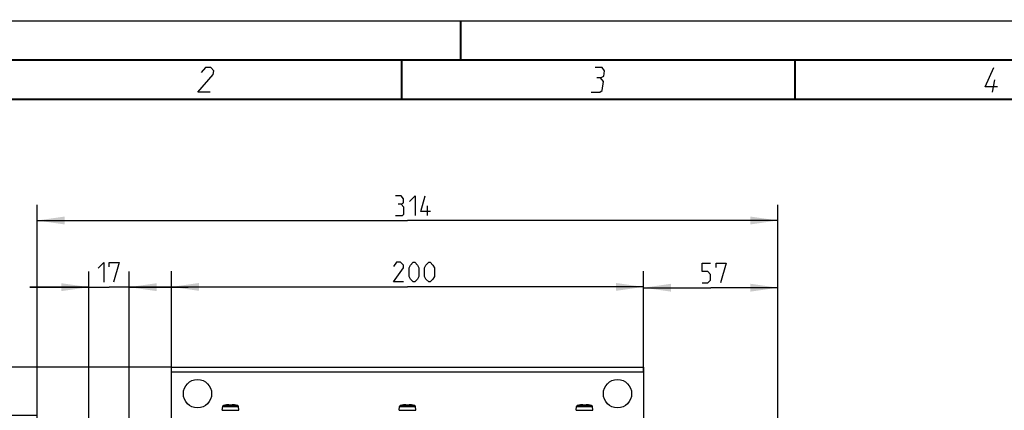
# Model space of a CAD drawing. Extents: x 0 to 420, y 0 to 297.
# Tile 16 of 48: x 69 to 194, y 248 to 297. Entities that reach past the tile are written whole.
import ezdxf

# ---------------------------------------------------------------- set-up
doc = ezdxf.new("R2010")
doc.units = 0
doc.header["$LTSCALE"] = 23.1
doc.layers.get('0').update_dxf_attribs({"linetype": 'CONTINUOUS'})
doc.layers.add('02___PRT_ALL_AXES', color=7, linetype='CONTINUOUS')
doc.layers.add('DIM_PILOTEES', color=7, linetype='CONTINUOUS')
doc.dimstyles.get("Standard").update_dxf_attribs({"dimtxt": 2.5, "dimasz": 2.5, "dimexe": 1.25, "dimexo": 0.625, "dimtad": 1, "dimcen": 2.5, "dimazin": 3, "dimtfac": 1, "dimtmove": 0, "dimatfit": 3})

# ---------------------------------------------------------------- blocks, each defined once
blk = doc.blocks.new('_FILLED')
at = {"color": 0, "linetype": 'BYBLOCK'}
blk.add_solid([(0, 0), (-1, 0.143), (-1, -0.143)], dxfattribs=at)
blk = doc.blocks.new('*D0')
at = {"layer": 'DIM_PILOTEES', "color": 2, "linetype": 'CONTINUOUS'}
for p, q in [((71.14, 246.39), (71.14, 273.62)), ((165.34, 246.39), (165.34, 273.62)), ((71.14, 271.62), (118.24, 271.62)), ((165.34, 271.62), (118.24, 271.62))]:
    blk.add_line(p, q, dxfattribs=at)
at = {"layer": 'DIM_PILOTEES', "color": 2, "linetype": 'CONTINUOUS', "xscale": 3.5, "yscale": 3.5, "zscale": 3.5, "rotation": 180}
blk.add_blockref('_FILLED', (71.14, 271.62), dxfattribs=at)
at = {"layer": 'DIM_PILOTEES', "color": 2, "linetype": 'CONTINUOUS', "xscale": 3.5, "yscale": 3.5, "zscale": 3.5}
blk.add_blockref('_FILLED', (165.34, 271.62), dxfattribs=at)
blk = doc.blocks.new('*D1')
at = {"layer": 'DIM_PILOTEES', "color": 2, "linetype": 'CONTINUOUS'}
for p, q in [((59.55, 252.99), (59.55, 268.61)), ((59.55, 268.61), (59.55, 249.92)), ((88.24, 252.99), (57.55, 252.99)), ((59.55, 239.34), (59.55, 249.92)), ((71.14, 246.84), (57.55, 246.84)), ((59.55, 246.84), (59.55, 239.34))]:
    blk.add_line(p, q, dxfattribs=at)
at = {"layer": 'DIM_PILOTEES', "color": 2, "linetype": 'CONTINUOUS', "xscale": 3.5, "yscale": 3.5, "zscale": 3.5}
for p, rotation in [((59.55, 252.99), 270), ((59.55, 246.84), 90)]:
    blk.add_blockref('_FILLED', p, dxfattribs=dict(at, rotation=rotation))
blk = doc.blocks.new('*D2')
at = {"layer": 'DIM_PILOTEES', "color": 2, "linetype": 'CONTINUOUS'}
for p, q in [((88.24, 252.39), (88.24, 265.18)), ((148.24, 252.39), (148.24, 265.18)), ((88.24, 263.18), (118.24, 263.18)), ((148.24, 263.18), (118.24, 263.18))]:
    blk.add_line(p, q, dxfattribs=at)
at = {"layer": 'DIM_PILOTEES', "color": 2, "linetype": 'CONTINUOUS', "xscale": 3.5, "yscale": 3.5, "zscale": 3.5, "rotation": 180}
blk.add_blockref('_FILLED', (88.24, 263.18), dxfattribs=at)
at = {"layer": 'DIM_PILOTEES', "color": 2, "linetype": 'CONTINUOUS', "xscale": 3.5, "yscale": 3.5, "zscale": 3.5}
blk.add_blockref('_FILLED', (148.24, 263.18), dxfattribs=at)
blk = doc.blocks.new('*D3')
at = {"layer": 'DIM_PILOTEES', "color": 2, "linetype": 'CONTINUOUS'}
for p, q in [((148.24, 252.39), (148.24, 265.08)), ((165.34, 246.39), (165.34, 265.08)), ((148.24, 263.08), (156.79, 263.08)), ((165.34, 263.08), (156.79, 263.08))]:
    blk.add_line(p, q, dxfattribs=at)
at = {"layer": 'DIM_PILOTEES', "color": 2, "linetype": 'CONTINUOUS', "xscale": 3.5, "yscale": 3.5, "zscale": 3.5, "rotation": 180}
blk.add_blockref('_FILLED', (148.24, 263.08), dxfattribs=at)
at = {"layer": 'DIM_PILOTEES', "color": 2, "linetype": 'CONTINUOUS', "xscale": 3.5, "yscale": 3.5, "zscale": 3.5}
blk.add_blockref('_FILLED', (165.34, 263.08), dxfattribs=at)
blk = doc.blocks.new('*D7')
at = {"layer": 'DIM_PILOTEES', "color": 2, "linetype": 'CONTINUOUS'}
for p, q in [((77.74, 240.54), (77.74, 265.15)), ((82.84, 240.54), (82.84, 265.15)), ((77.74, 263.15), (70.24, 263.15)), ((70.24, 263.15), (80.29, 263.15)), ((90.34, 263.15), (80.29, 263.15)), ((82.84, 263.15), (90.34, 263.15))]:
    blk.add_line(p, q, dxfattribs=at)
at = {"layer": 'DIM_PILOTEES', "color": 2, "linetype": 'CONTINUOUS', "xscale": 3.5, "yscale": 3.5, "zscale": 3.5}
blk.add_blockref('_FILLED', (77.74, 263.15), dxfattribs=at)
at = {"layer": 'DIM_PILOTEES', "color": 2, "linetype": 'CONTINUOUS', "xscale": 3.5, "yscale": 3.5, "zscale": 3.5, "rotation": 180}
blk.add_blockref('_FILLED', (82.84, 263.15), dxfattribs=at)

msp = doc.modelspace()

# ---------------------------------------------------------------- linework, layer by layer
at = {"color": 7, "linetype": 'CONTINUOUS'}
for p, q in [((0, 297), (420, 297)), ((25, 287), (410, 287)), ((88.242, 246.242), (88.242, 252.992)), ((88.242, 252.992), (148.242, 252.992)), ((148.242, 252.992), (148.242, 246.242)), ((88.242, 252.392), (148.242, 252.392)), ((94.698, 247.508), (94.741, 247.999)), ((94.741, 247.999), (96.743, 247.999)), ((94.83, 248.105), (96.654, 248.105)), ((95.008, 248.145), (95.008, 248.147)), ((95.022, 248.146), (95.015, 248.145)), ((95.015, 248.145), (95.015, 248.145)), ((95.023, 248.146), (95.022, 248.146)), ((95.025, 248.147), (95.03, 248.148)), ((95.029, 248.147), (95.036, 248.149)), ((95.033, 248.148), (95.042, 248.15)), ((95.037, 248.149), (95.047, 248.15)), ((95.053, 248.152), (95.046, 248.15)), ((95.051, 248.151), (95.061, 248.153)), ((95.072, 248.155), (95.072, 248.155)), ((95.618, 248.145), (95.627, 248.145)), ((95.627, 248.145), (95.627, 248.146)), ((95.858, 248.145), (95.858, 248.146)), ((95.862, 248.145), (95.867, 248.145)), ((95.895, 248.156), (95.89, 248.147)), ((96.103, 248.194), (96.09, 248.195)), ((96.344, 248.167), (96.329, 248.17)), ((96.377, 248.162), (96.36, 248.165)), ((96.412, 248.155), (96.376, 248.162)), ((96.42, 248.154), (96.412, 248.155)), ((96.412, 248.155), (96.416, 248.154)), ((96.412, 248.155), (96.412, 248.155)), ((96.43, 248.152), (96.419, 248.154)), ((96.438, 248.15), (96.429, 248.152)), ((96.444, 248.149), (96.435, 248.151)), ((96.449, 248.148), (96.442, 248.15)), ((96.447, 248.149), (96.456, 248.147)), ((96.46, 248.147), (96.452, 248.148)), ((96.463, 248.146), (96.457, 248.147)), ((96.466, 248.146), (96.462, 248.146)), ((96.47, 248.145), (96.47, 248.145)), ((96.476, 248.147), (96.476, 248.145)), ((96.786, 247.508), (96.743, 247.999)), ((117.198, 247.508), (117.241, 247.999)), ((117.241, 247.999), (119.243, 247.999)), ((117.33, 248.105), (119.154, 248.105)), ((117.508, 248.145), (117.508, 248.147)), ((117.522, 248.146), (117.515, 248.145)), ((117.515, 248.145), (117.515, 248.145)), ((117.523, 248.146), (117.522, 248.146)), ((117.525, 248.147), (117.53, 248.148)), ((117.529, 248.147), (117.536, 248.149)), ((117.533, 248.148), (117.542, 248.15)), ((117.542, 248.15), (117.551, 248.151)), ((117.56, 248.153), (117.55, 248.151)), ((117.572, 248.155), (117.572, 248.155)), ((117.894, 248.194), (117.881, 248.194)), ((118.118, 248.145), (118.127, 248.145)), ((118.127, 248.145), (118.127, 248.146)), ((118.358, 248.145), (118.358, 248.146)), ((118.362, 248.145), (118.367, 248.145)), ((118.395, 248.156), (118.39, 248.147)), ((118.603, 248.194), (118.59, 248.195)), ((118.844, 248.167), (118.829, 248.17)), ((118.877, 248.162), (118.86, 248.165)), ((118.912, 248.155), (118.876, 248.162)), ((118.912, 248.155), (118.912, 248.155)), ((118.92, 248.154), (118.912, 248.155)), ((118.93, 248.152), (118.919, 248.154)), ((118.938, 248.15), (118.929, 248.152)), ((118.944, 248.149), (118.935, 248.151)), ((118.949, 248.148), (118.942, 248.15)), ((118.947, 248.149), (118.956, 248.147)), ((118.96, 248.147), (118.952, 248.148)), ((118.963, 248.146), (118.957, 248.147)), ((118.966, 248.146), (118.962, 248.146)), ((118.97, 248.145), (118.97, 248.145)), ((118.976, 248.147), (118.976, 248.145)), ((119.286, 247.508), (119.243, 247.999)), ((139.698, 247.508), (139.741, 247.999)), ((139.741, 247.999), (141.743, 247.999)), ((139.83, 248.105), (141.654, 248.105)), ((140.008, 248.145), (140.008, 248.147)), ((140.022, 248.146), (140.015, 248.145)), ((140.015, 248.145), (140.015, 248.145)), ((140.023, 248.146), (140.022, 248.146)), ((140.025, 248.147), (140.03, 248.148)), ((140.029, 248.147), (140.036, 248.149)), ((140.033, 248.148), (140.042, 248.15)), ((140.047, 248.15), (140.039, 248.149)), ((140.053, 248.152), (140.046, 248.15)), ((140.051, 248.151), (140.108, 248.162)), ((140.072, 248.155), (140.072, 248.155)), ((140.124, 248.165), (140.108, 248.162)), ((140.618, 248.145), (140.627, 248.145)), ((140.627, 248.145), (140.627, 248.146)), ((140.858, 248.145), (140.858, 248.146)), ((140.862, 248.145), (140.867, 248.145)), ((140.895, 248.156), (140.89, 248.147)), ((141.103, 248.194), (141.09, 248.195)), ((141.344, 248.167), (141.329, 248.17)), ((141.377, 248.162), (141.36, 248.165)), ((141.412, 248.155), (141.376, 248.162)), ((141.412, 248.155), (141.412, 248.155)), ((141.412, 248.155), (141.42, 248.154)), ((141.415, 248.155), (141.412, 248.155)), ((141.43, 248.152), (141.419, 248.154)), ((141.438, 248.15), (141.429, 248.152)), ((141.444, 248.149), (141.435, 248.151)), ((141.449, 248.148), (141.442, 248.15)), ((141.447, 248.149), (141.456, 248.147)), ((141.46, 248.147), (141.452, 248.148)), ((141.463, 248.146), (141.457, 248.147)), ((141.466, 248.146), (141.461, 248.147)), ((141.47, 248.145), (141.47, 248.145)), ((141.476, 248.147), (141.476, 248.145)), ((141.786, 247.508), (141.743, 247.999)), ((94.698, 247.508), (96.786, 247.508)), ((117.198, 247.508), (119.286, 247.508)), ((139.698, 247.508), (141.786, 247.508))]:
    msp.add_line(p, q, dxfattribs=at)
at = {"color": 2, "linetype": 'CONTINUOUS'}
msp.add_line((192.64, 287.925), (192.897, 289.5), dxfattribs=at)
at = {"color": 7, "linetype": 'CONTINUOUS', "const_width": 0.25}
for points in [[(125, 297), (125, 292)], [(415, 292), (20, 292)], [(117.5, 292), (117.5, 287)], [(167.5, 292), (167.5, 287)], [(25, 287), (410, 287)]]:
    msp.add_lwpolyline(points, dxfattribs=at)
at = {"color": 2, "linetype": 'CONTINUOUS'}
for points in [[(93.165, 287.925), (91.59, 287.925), (93.532, 290.175), (93.605, 290.625), (93.229, 291.075), (92.554, 291.075), (91.994, 290.4)], [(142.783, 289.725), (143.195, 289.95), (143.305, 290.625), (143.004, 291.075), (142.104, 291.075)], [(193.275, 288.6), (191.7, 288.6), (192.779, 291.075)], [(141.59, 287.925), (142.715, 287.925), (142.976, 288.15), (143.16, 289.275), (142.783, 289.725), (142.333, 289.725)]]:
    msp.add_lwpolyline(points, dxfattribs=at)
at = {"color": 7, "linetype": 'CONTINUOUS'}
for points in [[(95.008, 248.145), (95.008, 248.145), (95.009, 248.145), (95.01, 248.145), (95.011, 248.145), (95.013, 248.145), (95.015, 248.145), (95.018, 248.146), (95.021, 248.146), (95.025, 248.147)], [(95.008, 248.145), (95.013, 248.146), (95.015, 248.145)], [(95.595, 248.147), (95.59, 248.156), (95.581, 248.166), (95.571, 248.173), (95.56, 248.179), (95.546, 248.184), (95.532, 248.187), (95.514, 248.19), (95.495, 248.193), (95.472, 248.194), (95.447, 248.195), (95.419, 248.195), (95.388, 248.194), (95.354, 248.193), (95.317, 248.19), (95.278, 248.186), (95.237, 248.181), (95.195, 248.176), (95.152, 248.169), (95.108, 248.162), (95.06, 248.153)], [(95.124, 248.165), (95.108, 248.162), (95.09, 248.159)], [(95.169, 248.172), (95.155, 248.17), (95.14, 248.167)], [(95.207, 248.177), (95.195, 248.176), (95.182, 248.174)], [(95.249, 248.183), (95.239, 248.182), (95.229, 248.18)], [(95.289, 248.187), (95.279, 248.186), (95.269, 248.185)], [(95.331, 248.191), (95.32, 248.19), (95.309, 248.189)], [(95.368, 248.193), (95.355, 248.193), (95.343, 248.192)], [(95.566, 248.155), (95.566, 248.161), (95.565, 248.167), (95.562, 248.171), (95.557, 248.175), (95.551, 248.179), (95.543, 248.182), (95.535, 248.185), (95.526, 248.187), (95.516, 248.189), (95.505, 248.191), (95.492, 248.192), (95.48, 248.193), (95.466, 248.194), (95.452, 248.195), (95.437, 248.195), (95.423, 248.195), (95.408, 248.195), (95.394, 248.194), (95.381, 248.194)], [(95.566, 248.155), (95.565, 248.154), (95.566, 248.154), (95.566, 248.153), (95.567, 248.152), (95.568, 248.151), (95.57, 248.15), (95.572, 248.15), (95.575, 248.149), (95.578, 248.148), (95.581, 248.147), (95.585, 248.147), (95.589, 248.146), (95.594, 248.146)], [(95.566, 248.155), (95.571, 248.155), (95.577, 248.153), (95.582, 248.151), (95.586, 248.148), (95.587, 248.148)], [(95.596, 248.146), (95.593, 248.147), (95.59, 248.147), (95.587, 248.148), (95.585, 248.148), (95.584, 248.148)], [(95.594, 248.146), (95.598, 248.145), (95.603, 248.145), (95.608, 248.145), (95.613, 248.145), (95.618, 248.145)], [(95.625, 248.146), (95.62, 248.145), (95.614, 248.145), (95.609, 248.146), (95.605, 248.146), (95.6, 248.146), (95.596, 248.146)], [(95.858, 248.146), (95.825, 248.146), (95.784, 248.147), (95.743, 248.147), (95.701, 248.147), (95.66, 248.146), (95.625, 248.146)], [(95.862, 248.145), (95.834, 248.146), (95.81, 248.146), (95.787, 248.146), (95.764, 248.147), (95.742, 248.147), (95.72, 248.147), (95.697, 248.146), (95.674, 248.146), (95.651, 248.146), (95.627, 248.145)], [(95.891, 248.147), (95.887, 248.146), (95.883, 248.146), (95.879, 248.146), (95.874, 248.145), (95.869, 248.145), (95.864, 248.145), (95.858, 248.146)], [(95.867, 248.145), (95.872, 248.145), (95.876, 248.145), (95.881, 248.145), (95.886, 248.145), (95.891, 248.146)], [(95.891, 248.146), (95.896, 248.146), (95.9, 248.147), (95.904, 248.147), (95.907, 248.148), (95.91, 248.149), (95.912, 248.15), (95.915, 248.15), (95.916, 248.151), (95.917, 248.152), (95.918, 248.153), (95.919, 248.154), (95.919, 248.154), (95.919, 248.155)], [(95.901, 248.149), (95.901, 248.148), (95.9, 248.148), (95.899, 248.148), (95.896, 248.147), (95.894, 248.147), (95.891, 248.147)], [(96.376, 248.162), (96.333, 248.169), (96.29, 248.176), (96.248, 248.181), (96.207, 248.186), (96.168, 248.19), (96.131, 248.193), (96.097, 248.194), (96.066, 248.195), (96.038, 248.195), (96.012, 248.194), (95.99, 248.193), (95.97, 248.19), (95.953, 248.187), (95.938, 248.184), (95.925, 248.179), (95.913, 248.173), (95.903, 248.166), (95.895, 248.156)], [(95.919, 248.155), (95.913, 248.155), (95.908, 248.153), (95.903, 248.151), (95.898, 248.148), (95.898, 248.148)], [(96.076, 248.195), (96.062, 248.195), (96.048, 248.195), (96.035, 248.195), (96.021, 248.194), (96.007, 248.194), (95.994, 248.193), (95.982, 248.191), (95.971, 248.19), (95.96, 248.187), (95.95, 248.185), (95.942, 248.182), (95.934, 248.179), (95.928, 248.176), (95.923, 248.172), (95.92, 248.167), (95.918, 248.161), (95.919, 248.155)], [(96.141, 248.192), (96.129, 248.193), (96.116, 248.193)], [(96.175, 248.189), (96.164, 248.19), (96.153, 248.191)], [(96.215, 248.185), (96.206, 248.186), (96.196, 248.187)], [(96.256, 248.18), (96.245, 248.182), (96.235, 248.183)], [(96.302, 248.174), (96.289, 248.176), (96.277, 248.177)], [(96.47, 248.145), (96.47, 248.145), (96.47, 248.145), (96.469, 248.145), (96.468, 248.146), (96.468, 248.146), (96.466, 248.146), (96.465, 248.146), (96.464, 248.146)], [(96.466, 248.146), (96.469, 248.145), (96.471, 248.145), (96.473, 248.145), (96.474, 248.145), (96.475, 248.145), (96.476, 248.145), (96.476, 248.145)], [(96.476, 248.145), (96.471, 248.146), (96.469, 248.145)], [(117.508, 248.145), (117.508, 248.145), (117.509, 248.145), (117.51, 248.145), (117.511, 248.145), (117.513, 248.145), (117.515, 248.145), (117.518, 248.146), (117.521, 248.146), (117.525, 248.147)], [(117.508, 248.145), (117.513, 248.146), (117.515, 248.145)], [(118.095, 248.147), (118.09, 248.156), (118.081, 248.166), (118.071, 248.173), (118.06, 248.179), (118.046, 248.184), (118.032, 248.187), (118.014, 248.19), (117.995, 248.193), (117.972, 248.194), (117.947, 248.195), (117.919, 248.195), (117.888, 248.194), (117.854, 248.193), (117.817, 248.19), (117.778, 248.186), (117.737, 248.181), (117.695, 248.176), (117.652, 248.169), (117.608, 248.162), (117.557, 248.152)], [(117.624, 248.165), (117.608, 248.162), (117.59, 248.159)], [(117.669, 248.172), (117.655, 248.17), (117.64, 248.167)], [(117.707, 248.177), (117.695, 248.176), (117.682, 248.174)], [(117.749, 248.183), (117.739, 248.182), (117.729, 248.18)], [(117.789, 248.187), (117.779, 248.186), (117.769, 248.185)], [(117.831, 248.191), (117.82, 248.19), (117.809, 248.189)], [(117.868, 248.193), (117.855, 248.193), (117.843, 248.192)], [(118.066, 248.155), (118.066, 248.161), (118.065, 248.167), (118.062, 248.171), (118.057, 248.175), (118.051, 248.179), (118.043, 248.182), (118.035, 248.185), (118.026, 248.187), (118.016, 248.189), (118.005, 248.191), (117.992, 248.192), (117.98, 248.193), (117.966, 248.194), (117.952, 248.195), (117.937, 248.195), (117.923, 248.195), (117.908, 248.195)], [(118.066, 248.155), (118.065, 248.154), (118.066, 248.154), (118.066, 248.153), (118.067, 248.152), (118.068, 248.151), (118.07, 248.15), (118.072, 248.15), (118.075, 248.149), (118.078, 248.148), (118.081, 248.147), (118.085, 248.147), (118.089, 248.146), (118.094, 248.146)], [(118.066, 248.155), (118.071, 248.155), (118.077, 248.153), (118.082, 248.151), (118.086, 248.148), (118.087, 248.148)], [(118.096, 248.146), (118.093, 248.147), (118.09, 248.147), (118.087, 248.148), (118.085, 248.148), (118.084, 248.148)], [(118.094, 248.146), (118.098, 248.145), (118.103, 248.145), (118.108, 248.145), (118.113, 248.145), (118.118, 248.145)], [(118.125, 248.146), (118.12, 248.145), (118.114, 248.145), (118.109, 248.146), (118.105, 248.146), (118.1, 248.146), (118.096, 248.146)], [(118.358, 248.146), (118.325, 248.146), (118.284, 248.147), (118.243, 248.147), (118.201, 248.147), (118.16, 248.146), (118.125, 248.146)], [(118.362, 248.145), (118.334, 248.146), (118.31, 248.146), (118.287, 248.146), (118.264, 248.147), (118.242, 248.147), (118.22, 248.147), (118.197, 248.146), (118.174, 248.146), (118.151, 248.146), (118.127, 248.145)], [(118.391, 248.147), (118.387, 248.146), (118.383, 248.146), (118.379, 248.146), (118.374, 248.145), (118.369, 248.145), (118.364, 248.145), (118.358, 248.146)], [(118.367, 248.145), (118.372, 248.145), (118.376, 248.145), (118.381, 248.145), (118.386, 248.145), (118.391, 248.146)], [(118.391, 248.146), (118.396, 248.146), (118.4, 248.147), (118.404, 248.147), (118.407, 248.148), (118.41, 248.149), (118.412, 248.15), (118.415, 248.15), (118.416, 248.151), (118.417, 248.152), (118.418, 248.153), (118.419, 248.154), (118.419, 248.154), (118.419, 248.155)], [(118.401, 248.149), (118.401, 248.148), (118.4, 248.148), (118.399, 248.148), (118.396, 248.147), (118.394, 248.147), (118.391, 248.147)], [(118.876, 248.162), (118.833, 248.169), (118.79, 248.176), (118.748, 248.181), (118.707, 248.186), (118.668, 248.19), (118.631, 248.193), (118.597, 248.194), (118.566, 248.195), (118.538, 248.195), (118.512, 248.194), (118.49, 248.193), (118.47, 248.19), (118.453, 248.187), (118.438, 248.184), (118.425, 248.179), (118.413, 248.173), (118.403, 248.166), (118.395, 248.156)], [(118.419, 248.155), (118.413, 248.155), (118.408, 248.153), (118.403, 248.151), (118.398, 248.148), (118.398, 248.148)], [(118.576, 248.195), (118.562, 248.195), (118.548, 248.195), (118.535, 248.195), (118.521, 248.194), (118.507, 248.194), (118.494, 248.193), (118.482, 248.191), (118.471, 248.19), (118.46, 248.187), (118.45, 248.185), (118.442, 248.182), (118.434, 248.179), (118.428, 248.176), (118.423, 248.172), (118.42, 248.167), (118.418, 248.161), (118.419, 248.155)], [(118.641, 248.192), (118.629, 248.193), (118.616, 248.193)], [(118.675, 248.189), (118.664, 248.19), (118.653, 248.191)], [(118.715, 248.185), (118.706, 248.186), (118.696, 248.187)], [(118.756, 248.18), (118.745, 248.182), (118.735, 248.183)], [(118.802, 248.174), (118.789, 248.176), (118.777, 248.177)], [(118.97, 248.145), (118.97, 248.145), (118.97, 248.145), (118.969, 248.145), (118.968, 248.146), (118.968, 248.146), (118.966, 248.146), (118.965, 248.146), (118.964, 248.146)], [(118.966, 248.146), (118.969, 248.145), (118.971, 248.145), (118.973, 248.145), (118.974, 248.145), (118.975, 248.145), (118.976, 248.145), (118.976, 248.145)], [(118.976, 248.145), (118.971, 248.146), (118.969, 248.145)], [(140.008, 248.145), (140.008, 248.145), (140.009, 248.145), (140.01, 248.145), (140.011, 248.145), (140.013, 248.145), (140.015, 248.145), (140.018, 248.146), (140.021, 248.146), (140.025, 248.147)], [(140.008, 248.145), (140.013, 248.146), (140.015, 248.145)], [(140.595, 248.147), (140.59, 248.156), (140.581, 248.166), (140.571, 248.173), (140.56, 248.179), (140.546, 248.184), (140.532, 248.187), (140.514, 248.19), (140.495, 248.193), (140.472, 248.194), (140.447, 248.195), (140.419, 248.195), (140.388, 248.194), (140.354, 248.193), (140.317, 248.19), (140.278, 248.186), (140.237, 248.181), (140.195, 248.176), (140.152, 248.169), (140.108, 248.162)], [(140.169, 248.172), (140.155, 248.17), (140.14, 248.167)], [(140.207, 248.177), (140.195, 248.176), (140.182, 248.174)], [(140.249, 248.183), (140.239, 248.182), (140.229, 248.18)], [(140.289, 248.187), (140.279, 248.186), (140.269, 248.185)], [(140.331, 248.191), (140.32, 248.19), (140.309, 248.189)], [(140.368, 248.193), (140.355, 248.193), (140.343, 248.192)], [(140.566, 248.155), (140.566, 248.161), (140.565, 248.167), (140.562, 248.171), (140.557, 248.175), (140.551, 248.179), (140.543, 248.182), (140.535, 248.185), (140.526, 248.187), (140.516, 248.189), (140.505, 248.191), (140.492, 248.192), (140.48, 248.193), (140.466, 248.194), (140.452, 248.195), (140.437, 248.195), (140.423, 248.195), (140.408, 248.195), (140.394, 248.194), (140.381, 248.194)], [(140.566, 248.155), (140.565, 248.154), (140.566, 248.154), (140.566, 248.153), (140.567, 248.152), (140.568, 248.151), (140.57, 248.15), (140.572, 248.15), (140.575, 248.149), (140.578, 248.148), (140.581, 248.147), (140.585, 248.147), (140.589, 248.146), (140.594, 248.146)], [(140.566, 248.155), (140.571, 248.155), (140.577, 248.153), (140.582, 248.151), (140.586, 248.148), (140.587, 248.148)], [(140.596, 248.146), (140.593, 248.147), (140.59, 248.147), (140.587, 248.148), (140.585, 248.148), (140.584, 248.148)], [(140.594, 248.146), (140.598, 248.145), (140.603, 248.145), (140.608, 248.145), (140.613, 248.145), (140.618, 248.145)], [(140.625, 248.146), (140.62, 248.145), (140.614, 248.145), (140.609, 248.146), (140.605, 248.146), (140.6, 248.146), (140.596, 248.146)], [(140.858, 248.146), (140.825, 248.146), (140.784, 248.147), (140.743, 248.147), (140.701, 248.147), (140.66, 248.146), (140.625, 248.146)], [(140.862, 248.145), (140.834, 248.146), (140.81, 248.146), (140.787, 248.146), (140.764, 248.147), (140.742, 248.147), (140.72, 248.147), (140.697, 248.146), (140.674, 248.146), (140.651, 248.146), (140.627, 248.145)], [(140.891, 248.147), (140.887, 248.146), (140.883, 248.146), (140.879, 248.146), (140.874, 248.145), (140.869, 248.145), (140.864, 248.145), (140.858, 248.146)], [(140.867, 248.145), (140.872, 248.145), (140.876, 248.145), (140.881, 248.145), (140.886, 248.145), (140.891, 248.146)], [(140.891, 248.146), (140.896, 248.146), (140.9, 248.147), (140.904, 248.147), (140.907, 248.148), (140.91, 248.149), (140.912, 248.15), (140.915, 248.15), (140.916, 248.151), (140.917, 248.152), (140.918, 248.153), (140.919, 248.154), (140.919, 248.154), (140.919, 248.155)], [(140.901, 248.149), (140.901, 248.148), (140.9, 248.148), (140.899, 248.148), (140.896, 248.147), (140.894, 248.147), (140.891, 248.147)], [(141.376, 248.162), (141.333, 248.169), (141.29, 248.176), (141.248, 248.181), (141.207, 248.186), (141.168, 248.19), (141.131, 248.193), (141.097, 248.194), (141.066, 248.195), (141.038, 248.195), (141.012, 248.194), (140.99, 248.193), (140.97, 248.19), (140.953, 248.187), (140.938, 248.184), (140.925, 248.179), (140.913, 248.173), (140.903, 248.166), (140.895, 248.156)], [(140.919, 248.155), (140.913, 248.155), (140.908, 248.153), (140.903, 248.151), (140.898, 248.148), (140.898, 248.148)], [(141.076, 248.195), (141.062, 248.195), (141.048, 248.195), (141.035, 248.195), (141.021, 248.194), (141.007, 248.194), (140.994, 248.193), (140.982, 248.191), (140.971, 248.19), (140.96, 248.187), (140.95, 248.185), (140.942, 248.182), (140.934, 248.179), (140.928, 248.176), (140.923, 248.172), (140.92, 248.167), (140.918, 248.161), (140.919, 248.155)], [(141.141, 248.192), (141.129, 248.193), (141.116, 248.193)], [(141.175, 248.189), (141.164, 248.19), (141.153, 248.191)], [(141.215, 248.185), (141.206, 248.186), (141.196, 248.187)], [(141.256, 248.18), (141.245, 248.182), (141.235, 248.183)], [(141.302, 248.174), (141.289, 248.176), (141.277, 248.177)], [(141.47, 248.145), (141.47, 248.145), (141.47, 248.145), (141.469, 248.145), (141.468, 248.146), (141.468, 248.146), (141.466, 248.146), (141.465, 248.146), (141.464, 248.146)], [(141.466, 248.146), (141.469, 248.145), (141.471, 248.145), (141.473, 248.145), (141.474, 248.145), (141.475, 248.145), (141.476, 248.145), (141.476, 248.145)], [(141.476, 248.145), (141.471, 248.146), (141.469, 248.145)]]:
    msp.add_lwpolyline(points, dxfattribs=at)
for centre, radius, start, end in [((94.86, 247.989), 0.12, 104.67713, 175), ((95.742, 244.622), 3.6, 101.76567, 104.67713), ((95.014, 248.117), 0.03, 75.29202, 101.76567), ((96.47, 248.117), 0.03, 78.23433, 104.71025), ((95.742, 244.622), 3.6, 75.32287, 78.23433), ((96.624, 247.989), 0.12, 5, 75.32287), ((117.36, 247.989), 0.12, 104.67713, 175), ((118.242, 244.622), 3.6, 101.76567, 104.67713), ((117.514, 248.117), 0.03, 75.29202, 101.76567), ((118.97, 248.117), 0.03, 78.23433, 104.71025), ((118.242, 244.622), 3.6, 75.32287, 78.23433), ((119.124, 247.989), 0.12, 5, 75.32287), ((139.86, 247.989), 0.12, 104.67713, 175), ((140.742, 244.622), 3.6, 101.76567, 104.67713), ((140.014, 248.117), 0.03, 75.29202, 101.76567), ((141.47, 248.117), 0.03, 78.23433, 104.71025), ((140.742, 244.622), 3.6, 75.32287, 78.23433), ((141.624, 247.989), 0.12, 5, 75.32287)]:
    msp.add_arc(centre, radius, start, end, dxfattribs=at)
at = {"layer": '02___PRT_ALL_AXES', "color": 7, "linetype": 'CONTINUOUS'}
for centre in [(91.542, 249.617), (144.942, 249.617)]:
    msp.add_circle(centre, 1.8, dxfattribs=at)
at = {"layer": 'DIM_PILOTEES', "color": 2, "linetype": 'CONTINUOUS'}
msp.add_line((120.764, 272.246), (120.764, 273.496), dxfattribs=at)
for points in [[(117.431, 273.675), (117.729, 273.853), (117.729, 274.389), (117.431, 274.746), (116.717, 274.746)], [(118.502, 274.032), (119.217, 274.746), (119.217, 272.246)], [(121.181, 272.782), (119.931, 272.782), (120.467, 274.746)], [(116.717, 272.246), (117.61, 272.246), (117.788, 272.425), (117.788, 273.317), (117.431, 273.675), (117.074, 273.675)], [(78.903, 265.557), (79.617, 266.271), (79.617, 263.771)], [(80.331, 265.735), (80.331, 266.271), (81.581, 266.271), (80.867, 263.771)], [(117.727, 263.806), (116.477, 263.806), (117.727, 265.592), (117.727, 265.949), (117.37, 266.306), (116.834, 266.306), (116.477, 265.77)], [(118.442, 264.52), (118.442, 265.592), (118.62, 265.949), (118.977, 266.306), (119.156, 266.306), (119.513, 265.949), (119.692, 265.592), (119.692, 264.52), (119.513, 264.163), (119.156, 263.806), (118.977, 263.806), (118.62, 264.163), (118.442, 264.52)], [(120.406, 264.52), (120.406, 265.592), (120.584, 265.949), (120.942, 266.306), (121.12, 266.306), (121.477, 265.949), (121.656, 265.592), (121.656, 264.52), (121.477, 264.163), (121.12, 263.806), (120.942, 263.806), (120.584, 264.163), (120.406, 264.52)], [(155.715, 263.7), (156.43, 263.7), (156.787, 264.058), (156.787, 264.772), (156.43, 265.129), (155.715, 265.129), (155.715, 266.2), (156.787, 266.2)], [(157.501, 265.665), (157.501, 266.2), (158.751, 266.2), (158.037, 263.7)]]:
    msp.add_lwpolyline(points, dxfattribs=at)

# ---------------------------------------------------------------- dimensions: what is measured, and where the dimension line sits
for base, p1, p2, picture, middle in [((165.342, 271.621), (71.142, 246.392), (165.342, 246.392), '*D0', (116.717, 271.621)), ((82.842, 263.146), (77.742, 240.544), (82.842, 240.544), '*D7', (78.903, 263.146)), ((148.242, 263.181), (88.242, 252.392), (148.242, 252.392), '*D2', (116.477, 263.181))]:
    dim = msp.add_linear_dim(base=base, p1=p1, p2=p2, dimstyle='Standard', dxfattribs=at)
    dim.commit()
    dim.dimension.update_dxf_attribs({"geometry": picture, "text_midpoint": middle, "dimtype": 128})
for base, p1, p2, angle, picture, middle in [((59.553, 246.842), (88.242, 252.992), (71.142, 246.842), 270, '*D1', (59.553, 261.471)), ((148.242, 263.075), (165.342, 246.392), (148.242, 252.392), 180, '*D3', (155.715, 263.075))]:
    dim = msp.add_linear_dim(base=base, p1=p1, p2=p2, angle=angle, dimstyle='Standard', dxfattribs=at)
    dim.commit()
    dim.dimension.update_dxf_attribs({"geometry": picture, "text_midpoint": middle, "dimtype": 128})

doc.saveas('drawing.dxf')
